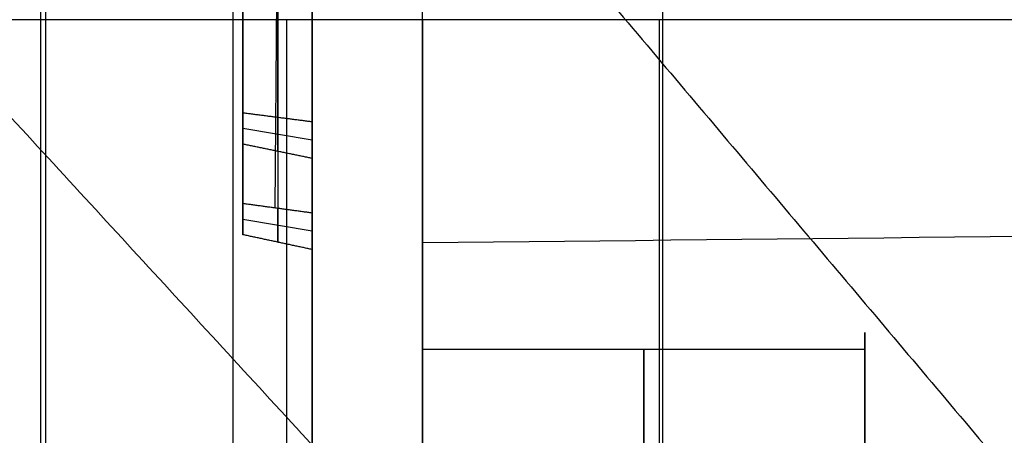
# Model space of a CAD drawing. Header units: millimetres. Extents: x 0 to 284, y -110 to 65.
# Tile 150 of 227: x 235.54 to 239.1, y -52.42 to -50.92. Entities that reach past the tile are written whole.
import ezdxf

# ---------------------------------------------------------------- set-up
doc = ezdxf.new("R2010")
doc.units = ezdxf.units.MM
doc.layers.add('Layer 01', color=7, linetype='Continuous', true_color=0x000000)

# ---------------------------------------------------------------- blocks, each defined once
blk = doc.blocks.new('Block 01')
at = {"layer": 'Layer 01'}
for p, q in [((237.8689484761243, -55.56038577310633, 3.797804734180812), (237.8689484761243, -42.51392536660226, 3.797804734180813)), ((236.4761053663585, -51.27353249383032, -13.74518025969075), (236.4761053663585, -48.40503941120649, -13.02998460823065)), ((236.4761053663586, -48.85632026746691, -11.21999595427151), (236.4761053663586, -51.72481335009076, -11.93519160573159)), ((236.475, -49.58072809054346, -12.39800740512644), (236.475, -51.3959036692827, -13.25357062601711)), ((236.4667271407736, -51.60120320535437, -12.42412941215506), (236.4832728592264, -49.59908711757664, -12.33040311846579)), ((237.8569809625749, -60.87220218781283, 42.38239940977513), (237.8569809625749, -50.91945886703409, 42.38239940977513)), ((237, -52.268887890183, -35.7672678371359), (237, -51.1858673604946, -35.7672678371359)), ((236.4761053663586, -51.39613149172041, -13.25346253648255), (236.4761053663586, -51.27353249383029, -13.74518025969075)), ((236.3500000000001, -51.31184380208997, -13.49960894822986), (236.6, -51.3546161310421, -13.51027328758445)), ((236.4759468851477, -51.7247794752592, -11.93521195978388), (236.4759468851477, -51.60245776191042, -12.42581755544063)), ((236.35, -51.64154890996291, -12.17723398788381), (236.6, -51.68432123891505, -12.1878983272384))]:
    blk.add_line(p, q, dxfattribs=at)
at = {"layer": 'Layer 01', "extrusion": (-1, -2.156167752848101e-13, -1.142905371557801e-13)}
blk.add_arc((7.373405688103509e-10, -4.232782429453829e-10, -235.6174524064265), 56.80594414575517, 304.8509475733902, 355.1490524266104, dxfattribs=at)
at = {"layer": 'Layer 01', "extrusion": (0, -0.5000000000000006, -0.8660254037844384)}
for centre, radius in [((237.0000000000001, 55.50000000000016, 11.24999999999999), 10.00000000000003), ((237.0000000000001, 55.50000000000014, 9.999999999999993), 8.750000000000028)]:
    blk.add_arc(centre, radius, 270, 0, dxfattribs=at)
at = {"layer": 'Layer 01', "extrusion": (-3.516274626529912e-16, 0.5000000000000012, 0.866025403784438)}
blk.add_arc((-237.0000000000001, 55.50000000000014, -10.00000000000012), 8.74999999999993, 179.9999999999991, 270.0000000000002, dxfattribs=at)
at = {"layer": 'Layer 01', "extrusion": (1, 3.610630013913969e-12, 2.64288198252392e-12)}
blk.add_arc((17.99999045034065, 4.500000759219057, 236.999999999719), 80.05083285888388, 209.4218411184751, 216.4974092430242, dxfattribs=at)
at = {"layer": 'Layer 01', "extrusion": (1, 1.22777348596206e-16, 5.072624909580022e-17)}
blk.add_arc((-57.0526073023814, -36.99999999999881, 238.6), 5.000000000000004, 292.4482808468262, 112.4482808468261, dxfattribs=at)
at = {"layer": 'Layer 01', "extrusion": (1, 0, 0)}
for centre, radius, start, end in [((-57.05260730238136, -36.9999999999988, 237), 4.939999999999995, 278.6061303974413, 359.9999999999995), ((-57.05260730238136, -36.99999999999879, 237.8), 4.939999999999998, 179.9999999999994, 359.9999999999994), ((-57.05260730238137, -36.99999999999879, 237.8), 4.939999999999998, 359.9999999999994, 84.63512213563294)]:
    blk.add_arc(centre, radius, start, end, dxfattribs=at)
at = {"layer": 'Layer 01', "extrusion": (-1, 0, 0)}
blk.add_arc((57.05260730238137, -36.99999999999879, -237), 4.94, 90.00000000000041, 180.0000000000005, dxfattribs=at)
at = {"layer": 'Layer 01', "extrusion": (-1, 2.642198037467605e-30, 2.449293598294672e-16)}
blk.add_arc((57.05260730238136, -36.99999999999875, -238.6), 4.940000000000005, 180.0000000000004, 8.241113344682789e-13, dxfattribs=at)
at = {"layer": 'Layer 01', "extrusion": (-1, 2.9595054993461e-16, 2.449293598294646e-16)}
blk.add_arc((57.05260730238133, -36.99999999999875, -238.6000000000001), 4.940000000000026, 100.7775280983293, 180.0000000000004, dxfattribs=at)
at = {"layer": 'Layer 01'}
for points, degree, knots in [([(236.6, -31.89003164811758, -45.79679336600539), (236.6, -32.71062250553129, -45.22538505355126), (236.5999999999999, -33.91681319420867, -44.33647826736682), (236.6000000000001, -35.28081836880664, -43.24378029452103), (236.6, -35.95201663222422, -42.68352129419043), (236.6, -36.28491468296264, -42.39991429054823), (236.6000000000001, -36.42700647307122, -42.27762325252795), (236.6000000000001, -36.52160571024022, -42.19593029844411), (236.6000000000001, -36.56798911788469, -42.15574169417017), (236.6000000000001, -37.3843783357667, -41.445945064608), (236.6, -38.50794656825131, -40.41382918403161), (236.6000000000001, -39.76805898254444, -39.15710640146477), (236.5999999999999, -40.38543589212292, -38.51559811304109), (236.6, -40.64730900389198, -38.23784879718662), (236.6, -40.82128730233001, -38.05205654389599), (236.6, -40.90693599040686, -37.95997177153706), (236.6, -41.69375150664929, -37.10815286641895), (236.6, -42.70993400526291, -35.945047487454), (236.5999999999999, -43.83789675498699, -34.54023424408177), (236.6, -44.30897004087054, -33.92791636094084), (236.6000000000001, -44.62027682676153, -33.51742553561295), (236.6000000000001, -44.77365975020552, -33.31226134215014), (236.6, -46.15795654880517, -31.43355646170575), (236.6000000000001, -47.29231333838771, -29.69946453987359), (236.6000000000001, -48.84808915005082, -27.00484006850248), (236.6, -49.58737362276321, -25.63787449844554), (236.6, -50.38231616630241, -24.00868799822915), (236.6000000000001, -50.70852954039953, -23.30309521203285), (236.6000000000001, -50.922788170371, -22.83106224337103), (236.6, -51.02898591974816, -22.59267873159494), (236.6000000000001, -51.54516317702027, -21.4121481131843), (236.6000000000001, -52.12453105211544, -19.98044497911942), (236.6, -52.73038178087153, -18.28375847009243), (236.6, -53.01578753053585, -17.42882366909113), (236.6, -53.13435007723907, -17.06101056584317), (236.6, -53.21255750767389, -16.81548794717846), (236.6, -53.25172407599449, -16.69102605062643), (236.6, -53.59182922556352, -15.59724212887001), (236.6, -54.00485058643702, -14.12854129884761), (236.6, -54.41591753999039, -12.39699302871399), (236.6, -54.60375319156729, -11.52670290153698), (236.6000000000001, -54.69324656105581, -11.09042883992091), (236.6, -54.73065276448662, -10.9032123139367), (236.5999999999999, -54.75537954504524, -10.77834753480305), (236.6, -54.76785919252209, -10.71474884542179), (236.6, -55.16158550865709, -8.690306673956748), (236.6, -55.43705617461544, -6.712232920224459), (236.6, -55.60620229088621, -4.719180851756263)], 3, [0, 0, 0, 0, 3.062569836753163, 4.593854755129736, 5.359497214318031, 5.742318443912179, 5.933729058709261, 5.933729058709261, 6.125139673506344, 6.125139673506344, 9.187709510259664, 10.71899442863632, 11.48463688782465, 11.86745811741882, 11.86745811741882, 12.25027934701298, 12.25027934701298, 15.31284918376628, 16.84413410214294, 17.60977656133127, 17.60977656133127, 18.3754190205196, 18.3754190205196, 24.50055869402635, 24.50055869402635, 27.56312853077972, 29.09441344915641, 29.86005590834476, 29.86005590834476, 30.62569836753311, 30.62569836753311, 33.68826820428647, 35.21955312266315, 35.98519558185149, 36.36801681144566, 36.36801681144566, 36.75083804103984, 36.75083804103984, 39.81340787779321, 41.3446927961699, 42.11033525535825, 42.49315648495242, 42.68456709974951, 42.68456709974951, 42.87597771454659, 42.87597771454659, 49.00111738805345, 49.00111738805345, 49.00111738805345, 49.00111738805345]), ([(234.196419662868, -56.63159984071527, 4.753510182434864), (233.7084370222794, -56.59473012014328, 5.294560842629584), (233.2563530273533, -56.54769024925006, 5.856754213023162), (232.631644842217, -56.45893710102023, 6.731528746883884), (232.4346690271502, -56.42670400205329, 7.024809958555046), (232.0572343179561, -56.35565343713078, 7.623022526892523), (231.8777760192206, -56.31697810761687, 7.92655279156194), (231.5373775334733, -56.23288260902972, 8.542308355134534), (231.375157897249, -56.18708985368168, 8.857051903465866), (231.0719226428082, -56.08891808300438, 9.490619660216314), (230.9300328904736, -56.03632309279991, 9.811025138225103), (230.7317900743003, -55.9518683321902, 10.29693105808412), (230.6690580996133, -55.92320204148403, 10.45746691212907), (230.5477011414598, -55.86369673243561, 10.78200175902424), (230.373121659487, -55.77173154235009, 11.27082324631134), (230.2209100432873, -55.67146632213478, 11.76560185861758), (230.0836103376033, -55.56542870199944, 12.26420824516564), (230.0414548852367, -55.53005903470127, 12.42673133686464), (229.9609775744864, -55.45662718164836, 12.75670333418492), (229.8477063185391, -55.34374918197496, 13.25289694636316), (229.7567691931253, -55.22255529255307, 13.7526967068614), (229.6046737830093, -54.96874759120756, 14.75682210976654), (229.5436302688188, -54.78572039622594, 15.42690211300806), (229.5197613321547, -54.56267385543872, 16.18460043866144), (229.5178097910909, -54.53863508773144, 16.26553248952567), (229.5150030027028, -54.48919722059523, 16.43055772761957), (229.5125896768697, -54.4144241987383, 16.67799897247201), (229.5195365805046, -54.23563884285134, 17.25466254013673), (229.5470533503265, -54.07499264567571, 17.74766756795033), (229.6308365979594, -53.74382355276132, 18.73176114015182), (229.7250250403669, -53.50987364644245, 19.38526863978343), (229.8741116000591, -53.23186068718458, 20.11694677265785), (229.8906842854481, -53.20184757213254, 20.19536490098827), (229.9255409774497, -53.14041414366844, 20.35476572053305), (229.9795448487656, -53.04773481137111, 20.59355130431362), (230.1175857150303, -52.82779543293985, 21.14849211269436), (230.2565324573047, -52.63301188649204, 21.62028581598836), (230.3837802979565, -52.4672769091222, 22.01123831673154), (230.4089851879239, -52.43501014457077, 22.08685474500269), (230.4612574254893, -52.36917703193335, 22.24016438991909), (230.5412835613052, -52.27000955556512, 22.46963122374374), (230.7393356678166, -52.03572654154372, 23.00156316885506), (230.9285079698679, -51.83006536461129, 23.45149677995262), (231.1306225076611, -51.62131949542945, 23.89739682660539), (231.1983933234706, -51.55299221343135, 24.04162171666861), (231.3395360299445, -51.41392154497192, 24.33185109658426), (231.5572504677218, -51.20417131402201, 24.76456713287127), (231.7929660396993, -50.99114306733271, 25.18940682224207), (232.2883986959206, -50.56112028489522, 26.02861504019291), (232.6494430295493, -50.27024346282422, 26.57196057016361), (233.8223942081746, -49.39115096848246, 28.15032432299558), (234.7170232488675, -48.80172508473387, 29.12377739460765), (235.7697003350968, -48.19705602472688, 30.0609625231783), (235.8335258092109, -48.16069706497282, 30.1170777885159), (235.96029907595, -48.08909691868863, 30.22711516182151), (236.15148458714, -47.98202798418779, 30.39096665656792), (236.3457469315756, -47.87598617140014, 30.55122124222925), (236.7383740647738, -47.66535820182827, 30.86697922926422), (237.0055954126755, -47.52688131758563, 31.0711497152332), (237.3123730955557, -47.37352562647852, 31.29384820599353), (237.3483238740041, -47.35563462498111, 31.31977828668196), (237.418581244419, -47.32083654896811, 31.37011028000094), (237.5241874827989, -47.2687723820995, 31.44526619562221), (237.7721433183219, -47.14823041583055, 31.61824155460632), (237.9873190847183, -47.0465575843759, 31.76243245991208), (238.4211935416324, -46.84550194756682, 32.0454374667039), (238.7151404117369, -46.71451940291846, 32.22693870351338), (239.0137844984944, -46.58682041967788, 32.40141497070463)], 3, [-34.11754157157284, -34.11754157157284, -34.11754157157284, -34.11754157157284, -31.9851952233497, -31.9851952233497, -30.91902204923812, -30.91902204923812, -29.85284887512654, -29.85284887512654, -28.78667570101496, -28.78667570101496, -27.72050252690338, -27.72050252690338, -27.18741593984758, -27.18741593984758, -26.65432935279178, -25.58815617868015, -25.58815617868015, -25.05506959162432, -25.05506959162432, -24.52198300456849, -23.45580983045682, -23.45580983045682, -21.32346348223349, -21.32346348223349, -21.05692018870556, -21.05692018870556, -20.79037689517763, -20.25729030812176, -19.19111713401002, -19.19111713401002, -17.05877078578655, -17.05877078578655, -16.79222749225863, -16.79222749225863, -16.5256841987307, -15.99259761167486, -14.92642443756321, -14.92642443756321, -14.65988114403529, -14.65988114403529, -14.39333785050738, -13.86025126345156, -12.79407808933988, -12.79407808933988, -12.26099150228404, -12.26099150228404, -11.7279049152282, -10.66173174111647, -10.66173174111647, -8.529385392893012, -8.529385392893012, -4.264692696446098, -4.264692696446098, -3.998149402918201, -3.998149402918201, -3.731606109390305, -3.198519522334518, -3.198519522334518, -2.132346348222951, -2.132346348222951, -1.999074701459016, -1.999074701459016, -1.865803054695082, -1.599259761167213, -1.066173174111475, -1.066173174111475, 0, 0, 0, 0]), ([(238.6279493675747, -46.75476689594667, 32.1704745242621), (238.6279506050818, -46.75476867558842, 32.17047398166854), (238.6279518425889, -46.75477045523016, 32.17047343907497), (240.382680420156, -49.27822119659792, 31.4011005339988), (242.1374089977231, -51.80167193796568, 30.63172762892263), (242.1374112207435, -51.80167513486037, 30.63172665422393), (242.1374134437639, -51.80167833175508, 30.63172567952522)], 2, [0.1107378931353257, 0.1107378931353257, 0.1107378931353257, 0.1107441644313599, 0.1107441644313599, 9.003155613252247, 9.003155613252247, 9.003166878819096, 9.003166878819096, 9.003166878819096]), ([(238.0726347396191, -47.00709478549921, 31.8179315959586), (238.0726371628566, -47.00709813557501, 31.81793063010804), (238.0726395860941, -47.00710148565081, 31.81792966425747), (239.9072874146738, -49.54346423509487, 31.08667832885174), (241.7419352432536, -52.07982698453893, 30.35542699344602), (241.7419399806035, -52.07983353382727, 30.35542510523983), (241.7419447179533, -52.07984008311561, 30.35542321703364)], 2, [0.1107324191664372, 0.1107324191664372, 0.1107324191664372, 0.1107441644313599, 0.1107441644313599, 9.003155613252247, 9.003155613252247, 9.003178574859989, 9.003178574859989, 9.003178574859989]), ([(237.5338607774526, -47.26423144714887, 31.45168897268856), (239.4459902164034, -49.8137656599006, 30.76002030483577), (241.3581196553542, -52.36329987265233, 30.06835163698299), (241.3581360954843, -52.36332179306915, 30.06834569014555), (241.3581525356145, -52.36334371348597, 30.06833974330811)], 2, [0.1107516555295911, 0.1107516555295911, 0.1107516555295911, 9.003155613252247, 9.003155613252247, 9.003232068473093, 9.003232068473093, 9.003232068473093]), ([(235.5457810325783, -48.32635934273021, 29.86001693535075), (237.743274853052, -50.93045187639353, 29.34011180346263), (239.9407686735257, -53.53454441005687, 28.82020667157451), (239.9407994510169, -53.53458088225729, 28.8201993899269), (239.9408302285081, -53.53461735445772, 28.82019210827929)], 2, [0.1107480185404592, 0.1107480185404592, 0.1107480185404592, 9.003155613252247, 9.003155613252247, 9.003280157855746, 9.003280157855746, 9.003280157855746]), ([(233.8108095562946, -49.4242266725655, 28.06676140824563), (233.8108182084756, -49.42423608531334, 28.06676025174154), (233.8108268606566, -49.42424549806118, 28.06675909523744), (236.256513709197, -52.08491956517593, 27.73985344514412), (238.7022005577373, -54.74559363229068, 27.4129477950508), (238.7022005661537, -54.74559364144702, 27.4129477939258), (238.7022005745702, -54.74559365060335, 27.4129477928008)], 2, [0.1107127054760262, 0.1107127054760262, 0.1107127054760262, 0.1107441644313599, 0.1107441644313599, 9.003155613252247, 9.003155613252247, 9.003155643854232, 9.003155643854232, 9.003155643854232]), ([(245.7174104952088, -49.87633390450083, 32.40141607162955), (245.5708000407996, -49.9343629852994, 32.35204683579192), (245.4240528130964, -49.99490276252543, 32.30009544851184), (245.203892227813, -50.08952208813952, 32.21821036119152), (245.1386676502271, -50.11813039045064, 32.19335272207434), (245.0044469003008, -50.17798120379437, 32.14116622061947), (244.9372097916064, -50.20849309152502, 32.11446465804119), (244.6004526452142, -50.3639849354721, 31.97785959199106), (244.3292092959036, -50.49776210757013, 31.85866124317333), (243.9208807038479, -50.71250341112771, 31.66395732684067), (243.7504410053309, -50.80491135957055, 31.57951762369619), (243.5798073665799, -50.90098481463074, 31.49080849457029), (243.5115423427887, -50.93970743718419, 31.45498084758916), (243.4817455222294, -50.95673858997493, 31.43919039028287), (243.3897402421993, -51.00964424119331, 31.39005678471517), (243.3282088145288, -51.04549170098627, 31.35664521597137), (243.0196571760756, -51.22761412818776, 31.18623407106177), (242.7699410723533, -51.38254448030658, 31.03917154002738), (242.3927062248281, -51.62878862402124, 30.8010860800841), (242.2034273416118, -51.75537284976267, 30.67767132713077), (242.0135003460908, -51.88715030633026, 30.54744804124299), (241.9422195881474, -51.93721600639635, 30.49774809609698), (241.9362277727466, -51.94143113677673, 30.49356137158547), (241.9226337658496, -51.95100461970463, 30.48404868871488), (241.9022272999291, -51.96539451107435, 30.46974342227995), (241.8545048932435, -51.99917859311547, 30.4361099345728), (241.8134189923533, -52.0284923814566, 30.40684201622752), (241.5662041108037, -52.20579912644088, 30.22945466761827), (241.3414624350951, -52.37353145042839, 30.0591186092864), (240.9991575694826, -52.64031942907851, 29.78267925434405), (240.8267130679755, -52.77751079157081, 29.63922625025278), (240.6528183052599, -52.92039821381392, 29.48756684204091), (240.565672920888, -52.99279126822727, 29.41034043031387), (240.5340938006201, -53.01918847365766, 29.38209981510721), (240.4892787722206, -53.05680579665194, 29.34178129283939), (240.466687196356, -53.07584929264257, 29.32133291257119), (240.2617468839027, -53.24935426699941, 29.13465758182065), (240.0680341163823, -53.41861031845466, 28.94996261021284), (239.764114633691, -53.69503850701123, 28.64141851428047), (239.6088319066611, -53.8388886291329, 28.47926774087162), (239.422884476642, -54.01657682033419, 28.27554920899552), (239.3288565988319, -54.10788667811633, 28.16995985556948), (239.2883485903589, -54.14754785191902, 28.12389791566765), (239.2680608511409, -54.16746650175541, 28.10073121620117), (239.2642960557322, -54.17116887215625, 28.09642146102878), (239.2553169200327, -54.18000278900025, 28.08613620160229), (239.250788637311, -54.18446191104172, 28.08094204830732), (239.1731531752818, -54.26098376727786, 27.99176257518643), (239.0902021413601, -54.34379822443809, 27.89460826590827), (238.9524440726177, -54.48421074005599, 27.72783611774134), (238.8802389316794, -54.55846470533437, 27.639185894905), (238.790579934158, -54.65217781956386, 27.52624593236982), (238.7444514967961, -54.70080524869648, 27.46735704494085), (238.7244099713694, -54.72202504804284, 27.44159626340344), (238.7109891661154, -54.73625590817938, 27.42430576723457), (238.7047935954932, -54.74283282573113, 27.41631019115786), (238.4219606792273, -55.04367237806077, 27.05013687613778), (238.2581324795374, -55.23297170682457, 26.80872935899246), (238.1802900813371, -55.32256202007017, 26.69459570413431), (238.1774516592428, -55.32583056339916, 26.69043002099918), (238.1747504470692, -55.32894282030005, 26.68646162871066), (238.1736809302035, -55.33017522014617, 26.68489006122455), (238.1718959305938, -55.33223234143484, 26.68226654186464), (238.1674655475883, -55.33734050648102, 26.67575005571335), (238.1527256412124, -55.3543474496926, 26.65404475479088), (238.1147654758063, -55.39830194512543, 26.59782398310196), (238.0348662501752, -55.49161077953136, 26.4778516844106), (237.9695088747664, -55.56925426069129, 26.37699498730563), (237.8427988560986, -55.72142719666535, 26.17806552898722), (237.7636640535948, -55.81872378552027, 26.04916096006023), (237.5409856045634, -56.09815744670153, 25.67466007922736), (237.4121431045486, -56.26783841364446, 25.44131972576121), (237.2856677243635, -56.44004534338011, 25.19974440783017), (237.2718719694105, -56.45891994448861, 25.17319254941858), (237.251555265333, -56.48684259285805, 25.13380510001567), (237.2418549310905, -56.50020506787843, 25.11493083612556), (237.2243669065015, -56.5243816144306, 25.08071365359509), (237.1809042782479, -56.58465372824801, 24.99526210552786), (237.1387202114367, -56.64407957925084, 24.910276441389), (237.0398668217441, -56.78507679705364, 24.70726983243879), (236.9771490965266, -56.87690850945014, 24.57321167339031), (236.7980151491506, -57.14590434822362, 24.17535745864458), (236.6771923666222, -57.33790227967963, 23.88346268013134), (236.5697861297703, -57.51893264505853, 23.60028151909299), (236.546243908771, -57.55889081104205, 23.53757032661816), (236.5356148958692, -57.57704220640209, 23.50900182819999), (236.4962354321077, -57.64485576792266, 23.40185622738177), (236.4195126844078, -57.77920253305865, 23.18798122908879), (236.348784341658, -57.90970822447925, 22.97548586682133), (236.2150092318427, -58.16559817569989, 22.55266194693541), (236.1163343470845, -58.37030408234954, 22.20392939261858), (236.0323346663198, -58.56434033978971, 21.86094137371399), (236.0079947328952, -58.6219110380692, 21.75840464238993), (235.9999501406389, -58.6411609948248, 21.72399470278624), (235.9830692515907, -58.68211303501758, 21.65048344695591), (235.9416325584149, -58.78401810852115, 21.46680513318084), (235.9040000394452, -58.883548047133, 21.28366119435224), (235.8207976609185, -59.11785964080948, 20.84539676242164), (235.7633240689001, -59.30551887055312, 20.48231695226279), (235.7198542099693, -59.48367756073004, 20.12289173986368), (235.7035690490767, -59.55418099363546, 19.97943102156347), (235.6959998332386, -59.58886583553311, 19.90826296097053), (235.6737190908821, -59.69814791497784, 19.68194474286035), (235.6612390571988, -59.76955699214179, 19.53129579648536), (235.6308103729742, -59.97944729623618, 19.08026608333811), (235.6144075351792, -60.18066374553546, 18.63107443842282), (235.6183256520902, -60.36886941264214, 18.18593667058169), (235.6236061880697, -60.4608037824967, 17.96414431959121), (235.6260557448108, -60.49288833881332, 17.88595643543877), (235.6320558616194, -60.55482752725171, 17.73338767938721), (235.6356473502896, -60.58545052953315, 17.65715710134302), (235.6732764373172, -60.85793822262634, 16.97164910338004), (235.7439535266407, -61.07714770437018, 16.36887654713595), (235.9612384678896, -61.47595568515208, 15.16616534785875), (236.1074652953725, -61.6543275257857, 14.56981332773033), (236.3845709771, -61.89177103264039, 13.68510886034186), (236.4867713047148, -61.9660609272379, 13.39128416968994), (236.7110953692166, -62.10492483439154, 12.80720092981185), (236.8351224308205, -62.17023460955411, 12.5131070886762), (237.0905291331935, -62.28588349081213, 11.95644742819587), (237.2282084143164, -62.33945883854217, 11.67919614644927), (237.4500746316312, -62.41344822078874, 11.26615415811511), (237.5265870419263, -62.43704907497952, 11.12894683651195), (237.684778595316, -62.48212623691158, 10.85569173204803), (237.7680236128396, -62.50395431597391, 10.71720888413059), (238.1709627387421, -62.60168204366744, 10.06971070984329), (238.5356449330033, -62.66531632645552, 9.555117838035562), (238.9456269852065, -62.71440270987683, 9.052360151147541)], 3, [0, 0, 0, 0, 0.494776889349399, 0.494776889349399, 0.7421653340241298, 0.7421653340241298, 0.9895537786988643, 0.9895537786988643, 1.979107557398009, 1.979107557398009, 2.473884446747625, 2.597578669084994, 2.597578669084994, 2.721272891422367, 2.721272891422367, 2.968661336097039, 2.968661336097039, 3.958215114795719, 3.958215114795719, 4.452992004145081, 4.700380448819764, 4.700380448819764, 4.731304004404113, 4.731304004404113, 4.762227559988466, 4.824074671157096, 4.947768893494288, 4.947768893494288, 5.937322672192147, 5.937322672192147, 6.432099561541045, 6.679488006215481, 6.679488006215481, 6.803182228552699, 6.803182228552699, 6.926876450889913, 6.926876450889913, 7.916430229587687, 7.916430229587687, 8.411207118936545, 8.658595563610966, 8.782289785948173, 8.844136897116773, 8.844136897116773, 8.875060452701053, 8.875060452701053, 8.905984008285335, 8.905984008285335, 9.400760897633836, 9.400760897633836, 9.64814934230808, 9.771843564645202, 9.83369067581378, 9.86461423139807, 9.86461423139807, 9.895537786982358, 9.895537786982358, 10.88509156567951, 10.88509156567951, 10.9160151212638, 10.92374601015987, 10.92374601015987, 10.93147689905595, 10.93147689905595, 10.94693867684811, 11.00878578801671, 11.13248001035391, 11.37986845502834, 11.37986845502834, 11.87464534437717, 11.87464534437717, 12.86419912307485, 12.86419912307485, 12.98789334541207, 12.98789334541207, 13.0497404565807, 13.0497404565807, 13.11158756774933, 13.35897601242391, 13.35897601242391, 13.85375290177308, 13.85375290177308, 14.84330668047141, 14.9670009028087, 14.9670009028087, 15.09069512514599, 15.09069512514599, 15.33808356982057, 15.83286045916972, 15.83286045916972, 16.82241423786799, 17.06980268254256, 17.06980268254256, 17.19349690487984, 17.19349690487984, 17.31719112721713, 17.81196801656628, 17.81196801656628, 18.80152179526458, 19.04891023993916, 19.04891023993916, 19.29629868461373, 19.29629868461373, 19.79107557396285, 19.79107557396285, 20.78062935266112, 21.27540624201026, 21.27540624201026, 21.52279468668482, 21.52279468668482, 21.77018313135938, 21.77018313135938, 23.74929068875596, 23.74929068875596, 25.72839824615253, 25.72839824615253, 26.71795202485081, 26.71795202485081, 27.70750580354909, 27.70750580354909, 28.69705958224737, 28.69705958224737, 29.19183647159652, 29.19183647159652, 29.68661336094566, 29.68661336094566, 31.66572091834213, 31.66572091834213, 31.66572091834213, 31.66572091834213]), ([(245.1003070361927, -50.13526414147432, 32.17840002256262), (244.964718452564, -50.19540946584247, 32.12600585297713), (244.8304265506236, -50.25713275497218, 32.07183579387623), (244.3944132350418, -50.46431805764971, 31.88858458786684), (244.0979454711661, -50.61601608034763, 31.75221935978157), (243.5172944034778, -50.93306751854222, 31.46195755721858), (243.2331130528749, -51.09842411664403, 31.30805884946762), (242.6765152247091, -51.44127160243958, 30.98292252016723), (242.404118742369, -51.6187584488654, 30.81168711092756), (242.0040541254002, -51.89312868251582, 30.54174788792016), (241.8719382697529, -51.98608965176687, 30.44943286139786), (241.6119322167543, -52.173564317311, 30.26142112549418), (241.4840066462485, -52.26807830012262, 30.16573290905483), (240.8545716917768, -52.74418616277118, 29.67882654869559), (240.3829272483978, -53.13615536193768, 29.26265287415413), (239.5415783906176, -53.89421862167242, 28.42075671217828), (239.1663180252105, -54.25930517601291, 27.99970104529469), (238.8148635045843, -54.62683220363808, 27.55674640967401)], 3, [4.869934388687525, 4.869934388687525, 4.869934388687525, 4.869934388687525, 5.470369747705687, 5.470369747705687, 6.837962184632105, 6.837962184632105, 8.205554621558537, 8.205554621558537, 9.573147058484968, 9.573147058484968, 10.25694327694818, 10.25694327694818, 10.94073949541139, 10.94073949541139, 13.67592436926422, 13.67592436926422, 16.14530817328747, 16.14530817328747, 16.14530817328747, 16.14530817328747]), ([(232.3313877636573, -50.53283420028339, 26.07426382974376), (232.3313907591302, -50.53283726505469, 26.07426370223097), (232.331393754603, -50.53284032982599, 26.07426357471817), (234.9878669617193, -53.25076946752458, 25.96118148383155), (237.6443401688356, -55.96869860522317, 25.84809939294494)], 2, [0.1107341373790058, 0.1107341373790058, 0.1107341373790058, 0.1107441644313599, 0.1107441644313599, 9.003028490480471, 9.003028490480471, 9.003028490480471]), ([(231.7014839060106, -51.07529454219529, 25.01998250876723), (231.7014862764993, -51.07529691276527, 25.01998250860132), (231.7014886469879, -51.07529928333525, 25.01998250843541), (234.447455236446, -53.8213600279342, 25.01979031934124), (237.1934218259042, -56.56742077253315, 25.01959813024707)], 2, [0.110736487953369, 0.110736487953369, 0.110736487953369, 0.1107441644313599, 0.1107441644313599, 9.003151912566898, 9.003151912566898, 9.003151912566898]), ([(231.1461480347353, -51.60611988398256, 23.92898874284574), (231.1461495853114, -51.606121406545, 23.92898880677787), (231.1461511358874, -51.60612292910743, 23.92898887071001), (233.9707612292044, -54.37970192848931, 24.04545098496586), (236.7953713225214, -57.15328092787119, 24.1619130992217)], 2, [0.1107392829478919, 0.1107392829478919, 0.1107392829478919, 0.1107441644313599, 0.1107441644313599, 9.003108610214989, 9.003108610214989, 9.003108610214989]), ([(237, -59.12901417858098, -30.49999924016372), (237, -58.37333263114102, -30.49999924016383), (237, -57.63451428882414, -30.59902290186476), (237.0000000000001, -56.55085492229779, -30.89182680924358), (237, -56.191507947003, -31.01497722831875), (237, -55.50024657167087, -31.3044873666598), (237, -55.16664883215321, -31.47095513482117), (237, -54.52310778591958, -31.84657360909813), (237.0000000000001, -54.21316261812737, -32.05572095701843), (237.0000000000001, -53.61776881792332, -32.51821811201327), (237, -53.33652461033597, -32.76857396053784), (237, -52.81304684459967, -33.29994314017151), (237, -52.56958918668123, -33.58190155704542), (237, -52.11945561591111, -34.17856126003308), (237, -51.91202453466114, -34.49472664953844), (236.9999999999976, -51.72641556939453, -34.82383609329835)], 3, [-8.997079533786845, -8.997079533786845, -8.997079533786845, -8.997079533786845, -6.747809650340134, -6.747809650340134, -5.623174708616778, -5.623174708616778, -4.498539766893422, -4.498539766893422, -3.373904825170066, -3.373904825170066, -2.24926988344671, -2.24926988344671, -1.124634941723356, -1.124634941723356, 0, 0, 0, 0])]:
    blk.add_open_spline(points, degree=degree, knots=knots, dxfattribs=at)
blk.add_rational_spline([(236.3132508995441, -32.29056143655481, -46.37198815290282), (236.3132508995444, -46.31478604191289, -36.60639249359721), (236.3132508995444, -54.85945886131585, -21.80658503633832), (236.3132508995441, -56.3046004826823, -4.778452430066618)], [0.8566252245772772, 0.8024895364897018, 0.8024895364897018, 0.8566252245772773], degree=3, dxfattribs=at)
for points, degree in [([(235.6348994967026, -38.22399741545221, -3.71979002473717), (235.6348994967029, -46.91509985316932, -3.719790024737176), (235.6348994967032, -55.60620229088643, -3.719790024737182)], 2), ([(236.6, -55.60620229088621, -4.719180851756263), (236.6, -46.91509985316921, -4.719180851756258), (236.6, -38.22399741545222, -4.719180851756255)], 2), ([(236.6, -48.37855734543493, -13.04589663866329), (236.6, -49.83400093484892, -13.40877948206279), (236.6, -51.2894445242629, -13.77166232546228)], 2), ([(236.35, -51.2573365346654, -13.71822565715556), (236.35, -49.84466527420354, -13.36600715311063), (236.35, -48.43199401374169, -13.01378864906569)], 2), ([(236.6, -51.75129541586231, -11.91927957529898), (236.6, -50.29585182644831, -11.55639673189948), (236.6, -48.84040823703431, -11.19351388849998)], 2), ([(236.35, -48.87251622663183, -11.2469505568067), (236.35, -50.28518748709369, -11.59916906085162), (236.35, -51.69785874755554, -11.95138756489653)], 2), ([(236.35, -49.5549648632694, -12.41023067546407), (236.35, -50.46255265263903, -12.83801228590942), (236.35, -51.37014044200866, -13.26579389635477)], 2), ([(236.35, -51.58531981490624, -12.40275657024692), (236.35, -50.58313605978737, -12.35437865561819), (236.3500000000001, -49.58095230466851, -12.30600074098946)], 2), ([(236.6, -51.42166689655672, -13.24134735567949), (236.6, -50.51407910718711, -12.81356574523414), (236.6, -49.60649131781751, -12.3857841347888)], 2), ([(236.6, -49.61497050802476, -12.35177596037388), (236.6, -50.61715426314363, -12.40015387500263), (236.6, -51.61933801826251, -12.44853178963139)], 2), ([(233.0362407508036, -49.98035135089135, 27.09244625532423), (235.5924188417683, -52.66974554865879, 26.87017655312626), (238.1485969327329, -55.35913974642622, 26.64790685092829)], 2), ([(245.2139619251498, -50.91945886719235, 42.25398282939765), (237.8569809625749, -50.91945886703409, 42.38239940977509), (230.5, -50.91945886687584, 42.51081599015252)], 2), ([(236.5087262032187, -60.89573606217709, -42.38430130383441), (236.5087262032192, -55.90759746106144, -42.38430130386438), (236.5087262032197, -50.9194588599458, -42.38430130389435)], 2), ([(237, -50.91945885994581, -41.88437745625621), (237, -53.61641947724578, -41.8843774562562), (237, -56.31338009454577, -41.8843774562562)], 2), ([(236.6, -51.2894445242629, -13.77166232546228), (236.475, -51.27339052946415, -13.74494399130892), (236.35, -51.2573365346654, -13.71822565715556)], 2), ([(236.35, -51.37014044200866, -13.26579389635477), (236.35, -51.31373848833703, -13.49200977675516), (236.35, -51.2573365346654, -13.71822565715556)], 2), ([(236.6, -51.2894445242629, -13.77166232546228), (236.6, -51.35555571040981, -13.50650484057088), (236.6, -51.42166689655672, -13.24134735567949)], 2), ([(236.6, -51.42166689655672, -13.24134735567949), (236.475, -51.39590366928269, -13.25357062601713), (236.35, -51.37014044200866, -13.26579389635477)], 2), ([(236.6, -51.61933801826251, -12.44853178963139), (236.475, -51.60232891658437, -12.42564417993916), (236.35, -51.58531981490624, -12.40275657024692)], 2), ([(236.35, -51.69785874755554, -11.95138756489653), (236.35, -51.64158928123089, -12.17707206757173), (236.35, -51.58531981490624, -12.40275657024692)], 2), ([(236.6, -51.61933801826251, -12.44853178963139), (236.6, -51.68531671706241, -12.18390568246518), (236.6, -51.75129541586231, -11.91927957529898)], 2), ([(236.9999999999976, -51.72641556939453, -34.82383609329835), (239.7379873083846, -51.69720122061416, -34.77834822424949), (242.4759746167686, -51.6679542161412, -34.7328938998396), (245.2139619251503, -51.63867460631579, -34.68747316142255)], 3), ([(236.6, -51.75129541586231, -11.91927957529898), (236.475, -51.72457708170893, -11.93533357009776), (236.35, -51.69785874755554, -11.95138756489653)], 2), ([(237, -52.11260730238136, -36.99999999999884), (237.8, -52.11260730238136, -36.99999999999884), (238.6, -52.11260730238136, -36.99999999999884)], 2)]:
    blk.add_open_spline(points, degree=degree, dxfattribs=at)

msp = doc.modelspace()

# ---------------------------------------------------------------- block references
at = {"layer": 'Layer 01'}
msp.add_blockref('Block 01', (0, 0), dxfattribs=at)

doc.saveas('drawing.dxf')
